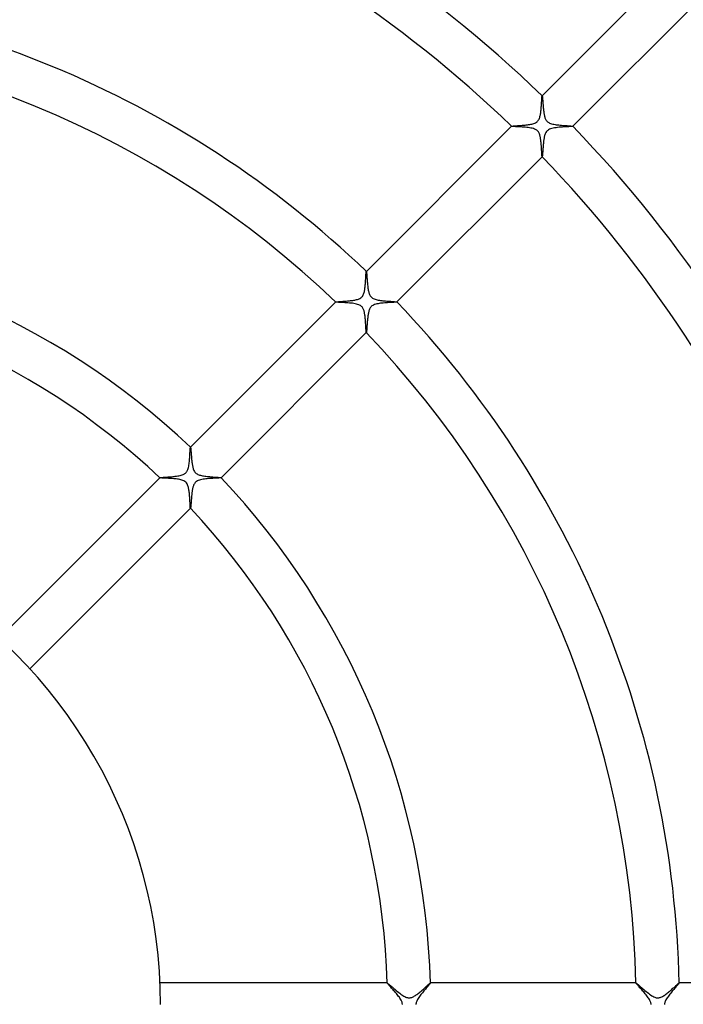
# Model space of a CAD drawing. Header units: millimetres. Extents: x -430 to 430, y -430 to 430.
# Tile 68 of 116: x 33 to 94, y 0 to 91. Entities that reach past the tile are written whole.
import ezdxf

# ---------------------------------------------------------------- set-up
doc = ezdxf.new("R2010")
doc.units = ezdxf.units.MM
doc.layers.add('HIDDEN', color=7, linetype='Continuous')
doc.layers.add('THICK', color=7, linetype='Continuous')

msp = doc.modelspace()

# ---------------------------------------------------------------- linework, layer by layer
at = {"layer": 'HIDDEN'}
for p, q in [((81.273, 83.852), (81.277, 83.911)), ((81.277, 83.911), (81.281, 83.965)), ((81.281, 83.965), (81.285, 84.011)), ((81.285, 84.011), (81.288, 84.051)), ((81.288, 84.051), (81.292, 84.083)), ((81.292, 84.083), (81.296, 84.108)), ((81.296, 84.108), (81.3, 84.124)), ((81.3, 84.124), (81.303, 84.132)), ((81.305, 84.134), (81.303, 84.132)), ((81.303, 84.132), (81.304, 84.132)), ((81.304, 84.132), (81.305, 84.133)), ((81.305, 84.133), (81.305, 84.133)), ((81.305, 84.133), (81.306, 84.133)), ((81.306, 84.133), (81.306, 84.132)), ((81.306, 84.132), (81.307, 84.132)), ((81.211, 82.921), (81.219, 83.018)), ((81.219, 83.018), (81.226, 83.114)), ((81.226, 83.114), (81.233, 83.21)), ((81.233, 83.21), (81.24, 83.302)), ((81.24, 83.302), (81.245, 83.392)), ((81.245, 83.392), (81.251, 83.479)), ((81.251, 83.479), (81.256, 83.563)), ((81.256, 83.563), (81.26, 83.642)), ((81.26, 83.642), (81.265, 83.717)), ((81.265, 83.717), (81.269, 83.787)), ((81.269, 83.787), (81.273, 83.852)), ((81.018, 81.965), (81.051, 82.043)), ((81.051, 82.043), (81.08, 82.125)), ((81.08, 82.125), (81.103, 82.207)), ((81.103, 82.207), (81.123, 82.29)), ((81.123, 82.29), (81.14, 82.372)), ((81.14, 82.372), (81.155, 82.457)), ((81.155, 82.457), (81.168, 82.545)), ((81.168, 82.545), (81.181, 82.637)), ((81.181, 82.637), (81.192, 82.73)), ((81.192, 82.73), (81.202, 82.825)), ((81.202, 82.825), (81.211, 82.921)), ((78.478, 81.307), (78.476, 81.305)), ((78.477, 81.305), (78.478, 81.306)), ((78.477, 81.304), (78.477, 81.305)), ((78.477, 81.305), (78.477, 81.305)), ((78.478, 81.304), (78.477, 81.304)), ((78.478, 81.307), (78.489, 81.311)), ((78.478, 81.306), (78.478, 81.307)), ((78.478, 81.303), (78.478, 81.304)), ((78.489, 81.311), (78.513, 81.316)), ((78.513, 81.316), (78.549, 81.321)), ((78.549, 81.321), (78.596, 81.327)), ((78.596, 81.327), (78.654, 81.332)), ((78.654, 81.332), (78.722, 81.338)), ((78.722, 81.338), (78.798, 81.344)), ((78.798, 81.344), (78.882, 81.35)), ((78.882, 81.35), (78.972, 81.357)), ((78.972, 81.357), (79.069, 81.364)), ((79.069, 81.364), (79.172, 81.371)), ((79.172, 81.371), (79.279, 81.379)), ((79.279, 81.379), (79.389, 81.387)), ((79.389, 81.387), (79.5, 81.396)), ((79.5, 81.396), (79.612, 81.406)), ((79.612, 81.406), (79.724, 81.417)), ((79.724, 81.417), (79.835, 81.428)), ((79.835, 81.428), (79.943, 81.441)), ((79.943, 81.441), (80.049, 81.455)), ((80.049, 81.455), (80.152, 81.471)), ((80.152, 81.471), (80.25, 81.488)), ((80.25, 81.488), (80.346, 81.508)), ((80.346, 81.508), (80.441, 81.532)), ((80.441, 81.532), (80.532, 81.56)), ((80.532, 81.56), (80.619, 81.592)), ((80.619, 81.592), (80.699, 81.63)), ((80.699, 81.63), (80.77, 81.673)), ((80.77, 81.673), (80.833, 81.719)), ((80.833, 81.719), (80.887, 81.77)), ((80.887, 81.77), (80.935, 81.828)), ((80.935, 81.828), (80.979, 81.892)), ((80.979, 81.892), (81.018, 81.965)), ((82.323, 81.13), (82.197, 81.101)), ((82.457, 81.155), (82.323, 81.13)), ((82.595, 81.175), (82.457, 81.155)), ((82.738, 81.193), (82.595, 81.175)), ((82.885, 81.208), (82.738, 81.193)), ((83.034, 81.22), (82.885, 81.208)), ((83.183, 81.232), (83.034, 81.22)), ((83.329, 81.241), (83.183, 81.232)), ((83.471, 81.25), (83.329, 81.241)), ((83.605, 81.258), (83.471, 81.25)), ((83.728, 81.265), (83.605, 81.258)), ((83.838, 81.272), (83.728, 81.265)), ((83.934, 81.279), (83.838, 81.272)), ((84.014, 81.285), (83.934, 81.279)), ((84.074, 81.291), (84.014, 81.285)), ((84.114, 81.297), (84.074, 81.291)), ((84.132, 81.303), (84.114, 81.297)), ((84.132, 81.307), (84.132, 81.306)), ((84.132, 81.306), (84.133, 81.306)), ((84.133, 81.305), (84.132, 81.304)), ((84.132, 81.303), (84.134, 81.305)), ((84.132, 81.304), (84.132, 81.303)), ((84.133, 81.306), (84.133, 81.305)), ((84.133, 81.305), (84.133, 81.305)), ((81.489, 80.252), (81.476, 80.18)), ((81.503, 80.322), (81.489, 80.252)), ((81.519, 80.39), (81.503, 80.322)), ((81.536, 80.455), (81.519, 80.39)), ((81.557, 80.525), (81.536, 80.455)), ((81.583, 80.597), (81.557, 80.525)), ((81.615, 80.67), (81.583, 80.597)), ((81.654, 80.742), (81.615, 80.67)), ((81.7, 80.809), (81.654, 80.742)), ((81.753, 80.87), (81.7, 80.809)), ((81.814, 80.925), (81.753, 80.87)), ((81.887, 80.976), (81.814, 80.925)), ((81.974, 81.022), (81.887, 80.976)), ((82.079, 81.064), (81.974, 81.022)), ((82.197, 81.101), (82.079, 81.064)), ((81.382, 79.325), (81.377, 79.252)), ((81.388, 79.399), (81.382, 79.325)), ((81.394, 79.475), (81.388, 79.399)), ((81.401, 79.553), (81.394, 79.475)), ((81.408, 79.631), (81.401, 79.553)), ((81.416, 79.711), (81.408, 79.631)), ((81.424, 79.792), (81.416, 79.711)), ((81.433, 79.872), (81.424, 79.792)), ((81.442, 79.951), (81.433, 79.872)), ((81.452, 80.029), (81.442, 79.951)), ((81.464, 80.105), (81.452, 80.029)), ((81.476, 80.18), (81.464, 80.105)), ((81.304, 78.478), (81.303, 78.478)), ((81.304, 78.477), (81.304, 78.478)), ((81.305, 78.477), (81.304, 78.477)), ((81.305, 78.476), (81.307, 78.478)), ((81.306, 78.478), (81.305, 78.477)), ((81.305, 78.477), (81.305, 78.477)), ((81.307, 78.478), (81.306, 78.478)), ((81.31, 78.484), (81.307, 78.478)), ((81.313, 78.495), (81.31, 78.484)), ((81.316, 78.511), (81.313, 78.495)), ((81.319, 78.533), (81.316, 78.511)), ((81.323, 78.559), (81.319, 78.533)), ((81.326, 78.59), (81.323, 78.559)), ((81.33, 78.626), (81.326, 78.59)), ((81.333, 78.666), (81.33, 78.626)), ((81.337, 78.71), (81.333, 78.666)), ((81.341, 78.758), (81.337, 78.71)), ((81.345, 78.81), (81.341, 78.758)), ((81.349, 78.864), (81.345, 78.81)), ((81.353, 78.922), (81.349, 78.864)), ((81.357, 78.983), (81.353, 78.922)), ((81.362, 79.047), (81.357, 78.983)), ((81.367, 79.113), (81.362, 79.047)), ((81.371, 79.182), (81.367, 79.113)), ((81.377, 79.252), (81.371, 79.182)), ((64.996, 67.401), (65, 67.473)), ((65, 67.473), (65.004, 67.539)), ((65.004, 67.539), (65.008, 67.601)), ((65.008, 67.601), (65.012, 67.657)), ((65.012, 67.657), (65.015, 67.708)), ((65.015, 67.708), (65.019, 67.752)), ((65.019, 67.752), (65.022, 67.789)), ((65.022, 67.789), (65.026, 67.819)), ((65.026, 67.819), (65.03, 67.842)), ((65.03, 67.842), (65.033, 67.858)), ((65.033, 67.858), (65.037, 67.865)), ((65.039, 67.867), (65.037, 67.865)), ((65.037, 67.865), (65.038, 67.866)), ((65.038, 67.866), (65.038, 67.866)), ((65.038, 67.866), (65.039, 67.866)), ((65.039, 67.866), (65.039, 67.866)), ((65.039, 67.866), (65.04, 67.866)), ((65.04, 67.866), (65.041, 67.865)), ((64.934, 66.524), (64.943, 66.616)), ((64.943, 66.616), (64.951, 66.71)), ((64.951, 66.71), (64.958, 66.803)), ((64.958, 66.803), (64.965, 66.896)), ((64.965, 66.896), (64.971, 66.988)), ((64.971, 66.988), (64.977, 67.077)), ((64.977, 67.077), (64.982, 67.163)), ((64.982, 67.163), (64.987, 67.246)), ((64.987, 67.246), (64.992, 67.326)), ((64.992, 67.326), (64.996, 67.401)), ((64.712, 65.623), (64.749, 65.692)), ((64.749, 65.692), (64.783, 65.768)), ((64.783, 65.768), (64.812, 65.847)), ((64.812, 65.847), (64.836, 65.928)), ((64.836, 65.928), (64.856, 66.01)), ((64.856, 66.01), (64.872, 66.09)), ((64.872, 66.09), (64.887, 66.171)), ((64.887, 66.171), (64.901, 66.256)), ((64.901, 66.256), (64.913, 66.343)), ((64.913, 66.343), (64.924, 66.433)), ((64.924, 66.433), (64.934, 66.524)), ((62.211, 65.04), (62.21, 65.038)), ((62.211, 65.04), (62.221, 65.044)), ((62.211, 65.039), (62.211, 65.04)), ((62.211, 65.038), (62.211, 65.039)), ((62.211, 65.039), (62.211, 65.039)), ((62.211, 65.037), (62.211, 65.038)), ((62.211, 65.038), (62.211, 65.038)), ((62.211, 65.036), (62.211, 65.037)), ((62.221, 65.044), (62.241, 65.049)), ((62.241, 65.049), (62.271, 65.053)), ((62.271, 65.053), (62.311, 65.058)), ((62.311, 65.058), (62.359, 65.063)), ((62.359, 65.063), (62.416, 65.068)), ((62.416, 65.068), (62.48, 65.074)), ((62.48, 65.074), (62.551, 65.079)), ((62.551, 65.079), (62.628, 65.085)), ((62.628, 65.085), (62.71, 65.091)), ((62.71, 65.091), (62.797, 65.097)), ((62.797, 65.097), (62.889, 65.104)), ((62.889, 65.104), (62.985, 65.111)), ((62.985, 65.111), (63.083, 65.119)), ((63.083, 65.119), (63.183, 65.127)), ((63.183, 65.127), (63.284, 65.136)), ((63.284, 65.136), (63.385, 65.145)), ((63.385, 65.145), (63.486, 65.155)), ((63.486, 65.155), (63.586, 65.166)), ((63.586, 65.166), (63.683, 65.177)), ((63.683, 65.177), (63.779, 65.19)), ((63.779, 65.19), (63.871, 65.204)), ((63.871, 65.204), (63.96, 65.22)), ((63.96, 65.22), (64.047, 65.237)), ((64.047, 65.237), (64.133, 65.257)), ((64.133, 65.257), (64.217, 65.28)), ((64.217, 65.28), (64.299, 65.307)), ((64.299, 65.307), (64.378, 65.338)), ((64.378, 65.338), (64.451, 65.375)), ((64.451, 65.375), (64.516, 65.415)), ((64.516, 65.415), (64.573, 65.459)), ((64.573, 65.459), (64.624, 65.508)), ((64.624, 65.508), (64.67, 65.562)), ((64.67, 65.562), (64.712, 65.623)), ((65.63, 64.716), (65.56, 64.668)), ((65.711, 64.759), (65.63, 64.716)), ((65.805, 64.797), (65.711, 64.759)), ((65.906, 64.829), (65.805, 64.797)), ((66.013, 64.856), (65.906, 64.829)), ((66.124, 64.879), (66.013, 64.856)), ((66.239, 64.898), (66.124, 64.879)), ((66.358, 64.915), (66.239, 64.898)), ((66.481, 64.929), (66.358, 64.915)), ((66.608, 64.942), (66.481, 64.929)), ((66.736, 64.953), (66.608, 64.942)), ((66.864, 64.963), (66.736, 64.953)), ((66.992, 64.972), (66.864, 64.963)), ((67.117, 64.98), (66.992, 64.972)), ((67.237, 64.987), (67.117, 64.98)), ((67.351, 64.993), (67.237, 64.987)), ((67.456, 64.999), (67.351, 64.993)), ((67.553, 65.005), (67.456, 64.999)), ((67.639, 65.01), (67.553, 65.005)), ((67.713, 65.016), (67.639, 65.01)), ((67.774, 65.021), (67.713, 65.016)), ((67.821, 65.026), (67.774, 65.021)), ((67.851, 65.032), (67.821, 65.026)), ((67.865, 65.037), (67.851, 65.032)), ((67.865, 65.041), (67.866, 65.04)), ((67.865, 65.037), (67.867, 65.039)), ((67.866, 65.038), (67.865, 65.037)), ((67.866, 65.04), (67.866, 65.039)), ((67.866, 65.039), (67.866, 65.039)), ((67.866, 65.039), (67.866, 65.038)), ((67.866, 65.038), (67.866, 65.038)), ((65.199, 63.836), (65.187, 63.753)), ((65.212, 63.917), (65.199, 63.836)), ((65.226, 63.995), (65.212, 63.917)), ((65.242, 64.071), (65.226, 63.995)), ((65.259, 64.143), (65.242, 64.071)), ((65.28, 64.217), (65.259, 64.143)), ((65.304, 64.29), (65.28, 64.217)), ((65.332, 64.363), (65.304, 64.29)), ((65.365, 64.432), (65.332, 64.363)), ((65.403, 64.498), (65.365, 64.432)), ((65.448, 64.56), (65.403, 64.498)), ((65.5, 64.616), (65.448, 64.56)), ((65.56, 64.668), (65.5, 64.616)), ((65.105, 62.901), (65.099, 62.824)), ((65.111, 62.979), (65.105, 62.901)), ((65.117, 63.061), (65.111, 62.979)), ((65.124, 63.144), (65.117, 63.061)), ((65.131, 63.23), (65.124, 63.144)), ((65.139, 63.317), (65.131, 63.23)), ((65.147, 63.406), (65.139, 63.317)), ((65.156, 63.494), (65.147, 63.406)), ((65.165, 63.581), (65.156, 63.494)), ((65.175, 63.668), (65.165, 63.581)), ((65.187, 63.753), (65.175, 63.668)), ((65.037, 62.211), (65.036, 62.211)), ((65.038, 62.211), (65.037, 62.211)), ((65.038, 62.21), (65.04, 62.211)), ((65.039, 62.211), (65.038, 62.211)), ((65.038, 62.211), (65.038, 62.211)), ((65.04, 62.211), (65.039, 62.211)), ((65.039, 62.211), (65.039, 62.211)), ((65.043, 62.218), (65.04, 62.211)), ((65.047, 62.232), (65.043, 62.218)), ((65.051, 62.251), (65.047, 62.232)), ((65.054, 62.278), (65.051, 62.251)), ((65.058, 62.31), (65.054, 62.278)), ((65.062, 62.348), (65.058, 62.31)), ((65.066, 62.392), (65.062, 62.348)), ((65.071, 62.441), (65.066, 62.392)), ((65.075, 62.495), (65.071, 62.441)), ((65.079, 62.553), (65.075, 62.495)), ((65.084, 62.615), (65.079, 62.553)), ((65.089, 62.681), (65.084, 62.615)), ((65.094, 62.751), (65.089, 62.681)), ((65.099, 62.824), (65.094, 62.751)), ((48.72, 50.959), (48.725, 51.063)), ((48.725, 51.063), (48.731, 51.161)), ((48.731, 51.161), (48.736, 51.251)), ((48.736, 51.251), (48.74, 51.333)), ((48.74, 51.333), (48.745, 51.406)), ((48.745, 51.406), (48.75, 51.468)), ((48.75, 51.468), (48.754, 51.52)), ((48.754, 51.52), (48.759, 51.559)), ((48.759, 51.559), (48.764, 51.585)), ((48.764, 51.585), (48.769, 51.597)), ((48.77, 51.599), (48.769, 51.597)), ((48.769, 51.597), (48.769, 51.598)), ((48.769, 51.598), (48.77, 51.598)), ((48.77, 51.598), (48.77, 51.598)), ((48.77, 51.598), (48.771, 51.598)), ((48.771, 51.598), (48.772, 51.598)), ((48.772, 51.598), (48.772, 51.597)), ((48.644, 50.046), (48.658, 50.159)), ((48.658, 50.159), (48.67, 50.275)), ((48.67, 50.275), (48.681, 50.392)), ((48.681, 50.392), (48.691, 50.509)), ((48.691, 50.509), (48.699, 50.625)), ((48.699, 50.625), (48.707, 50.739)), ((48.707, 50.739), (48.713, 50.851)), ((48.713, 50.851), (48.72, 50.959)), ((48.3, 49.187), (48.34, 49.223)), ((48.34, 49.223), (48.376, 49.262)), ((48.376, 49.262), (48.41, 49.304)), ((48.41, 49.304), (48.441, 49.349)), ((48.441, 49.349), (48.472, 49.402)), ((48.472, 49.402), (48.503, 49.465)), ((48.503, 49.465), (48.533, 49.54)), ((48.533, 49.54), (48.561, 49.628)), ((48.561, 49.628), (48.587, 49.725)), ((48.587, 49.725), (48.608, 49.827)), ((48.608, 49.827), (48.627, 49.935)), ((48.627, 49.935), (48.644, 50.046)), ((45.943, 48.771), (45.941, 48.769)), ((45.942, 48.77), (45.943, 48.771)), ((45.942, 48.769), (45.942, 48.77)), ((45.942, 48.77), (45.942, 48.77)), ((45.942, 48.768), (45.942, 48.769)), ((45.942, 48.769), (45.942, 48.769)), ((45.943, 48.768), (45.942, 48.768)), ((45.943, 48.771), (45.954, 48.776)), ((45.954, 48.776), (45.979, 48.781)), ((45.979, 48.781), (46.016, 48.787)), ((46.016, 48.787), (46.066, 48.792)), ((46.066, 48.792), (46.126, 48.798)), ((46.126, 48.798), (46.197, 48.805)), ((46.197, 48.805), (46.277, 48.811)), ((46.277, 48.811), (46.366, 48.818)), ((46.366, 48.818), (46.462, 48.825)), ((46.462, 48.825), (46.564, 48.833)), ((46.564, 48.833), (46.672, 48.841)), ((46.672, 48.841), (46.783, 48.85)), ((46.783, 48.85), (46.898, 48.859)), ((46.898, 48.859), (47.014, 48.869)), ((47.014, 48.869), (47.131, 48.88)), ((47.131, 48.88), (47.248, 48.893)), ((47.248, 48.893), (47.365, 48.906)), ((47.365, 48.906), (47.48, 48.921)), ((47.48, 48.921), (47.592, 48.937)), ((47.592, 48.937), (47.701, 48.956)), ((47.701, 48.956), (47.806, 48.978)), ((47.806, 48.978), (47.906, 49.002)), ((47.906, 49.002), (47.999, 49.03)), ((47.999, 49.03), (48.08, 49.06)), ((48.08, 49.06), (48.149, 49.091)), ((48.149, 49.091), (48.207, 49.123)), ((48.207, 49.123), (48.257, 49.154)), ((48.257, 49.154), (48.3, 49.187)), ((49.219, 48.336), (49.172, 48.281)), ((49.273, 48.386), (49.219, 48.336)), ((49.334, 48.432), (49.273, 48.386)), ((49.407, 48.475), (49.334, 48.432)), ((49.492, 48.514), (49.407, 48.475)), ((49.592, 48.55), (49.492, 48.514)), ((49.7, 48.581), (49.592, 48.55)), ((49.816, 48.606), (49.7, 48.581)), ((49.936, 48.627), (49.816, 48.606)), ((50.06, 48.645), (49.936, 48.627)), ((50.187, 48.661), (50.06, 48.645)), ((50.317, 48.674), (50.187, 48.661)), ((50.449, 48.686), (50.317, 48.674)), ((50.581, 48.696), (50.449, 48.686)), ((50.711, 48.705), (50.581, 48.696)), ((50.839, 48.713), (50.711, 48.705)), ((50.963, 48.72), (50.839, 48.713)), ((51.079, 48.726), (50.963, 48.72)), ((51.186, 48.732), (51.079, 48.726)), ((51.284, 48.738), (51.186, 48.732)), ((51.371, 48.743), (51.284, 48.738)), ((51.446, 48.748), (51.371, 48.743)), ((51.507, 48.753), (51.446, 48.748)), ((51.553, 48.758), (51.507, 48.753)), ((51.583, 48.763), (51.553, 48.758)), ((51.597, 48.769), (51.583, 48.763)), ((51.597, 48.772), (51.598, 48.772)), ((51.597, 48.769), (51.599, 48.77)), ((51.598, 48.769), (51.597, 48.769)), ((51.598, 48.772), (51.598, 48.771)), ((51.598, 48.771), (51.598, 48.77)), ((51.598, 48.77), (51.598, 48.77)), ((51.598, 48.77), (51.598, 48.769)), ((48.91, 47.396), (48.9, 47.319)), ((48.92, 47.473), (48.91, 47.396)), ((48.93, 47.549), (48.92, 47.473)), ((48.942, 47.622), (48.93, 47.549)), ((48.955, 47.694), (48.942, 47.622)), ((48.968, 47.764), (48.955, 47.694)), ((48.983, 47.831), (48.968, 47.764)), ((48.999, 47.895), (48.983, 47.831)), ((49.017, 47.958), (48.999, 47.895)), ((49.038, 48.024), (49.017, 47.958)), ((49.064, 48.09), (49.038, 48.024)), ((49.095, 48.156), (49.064, 48.09)), ((49.131, 48.221), (49.095, 48.156)), ((49.172, 48.281), (49.131, 48.221)), ((48.829, 46.51), (48.824, 46.447)), ((48.834, 46.575), (48.829, 46.51)), ((48.839, 46.643), (48.834, 46.575)), ((48.844, 46.712), (48.839, 46.643)), ((48.85, 46.784), (48.844, 46.712)), ((48.856, 46.857), (48.85, 46.784)), ((48.862, 46.931), (48.856, 46.857)), ((48.869, 47.007), (48.862, 46.931)), ((48.876, 47.084), (48.869, 47.007)), ((48.884, 47.161), (48.876, 47.084)), ((48.892, 47.24), (48.884, 47.161)), ((48.9, 47.319), (48.892, 47.24)), ((48.768, 45.942), (48.768, 45.943)), ((48.769, 45.942), (48.768, 45.942)), ((48.769, 45.941), (48.771, 45.943)), ((48.77, 45.942), (48.769, 45.942)), ((48.769, 45.942), (48.769, 45.942)), ((48.771, 45.943), (48.77, 45.942)), ((48.77, 45.942), (48.77, 45.942)), ((48.774, 45.948), (48.771, 45.943)), ((48.777, 45.96), (48.774, 45.948)), ((48.781, 45.976), (48.777, 45.96)), ((48.784, 45.998), (48.781, 45.976)), ((48.788, 46.025), (48.784, 45.998)), ((48.791, 46.056), (48.788, 46.025)), ((48.795, 46.092), (48.791, 46.056)), ((48.799, 46.132), (48.795, 46.092)), ((48.803, 46.176), (48.799, 46.132)), ((48.807, 46.224), (48.803, 46.176)), ((48.811, 46.275), (48.807, 46.224)), ((48.815, 46.33), (48.811, 46.275)), ((48.82, 46.387), (48.815, 46.33)), ((48.824, 46.447), (48.82, 46.387)), ((66.973, 2), (66.97, 2)), ((66.97, 1.998), (66.97, 1.999)), ((66.97, 1.999), (66.971, 1.999)), ((66.97, 1.997), (66.97, 1.998)), ((66.971, 1.999), (66.971, 2)), ((66.971, 2), (66.972, 2)), ((66.972, 2), (66.973, 2)), ((66.973, 2), (66.984, 1.996)), ((66.984, 1.996), (67.003, 1.983)), ((67.003, 1.983), (67.031, 1.962)), ((67.031, 1.962), (67.067, 1.934)), ((67.067, 1.934), (67.11, 1.899)), ((67.11, 1.899), (67.161, 1.857)), ((67.161, 1.857), (67.218, 1.809)), ((70.741, 1.814), (70.787, 1.855)), ((70.787, 1.855), (70.829, 1.892)), ((70.829, 1.892), (70.866, 1.924)), ((70.866, 1.924), (70.898, 1.95)), ((70.898, 1.95), (70.925, 1.972)), ((70.925, 1.972), (70.946, 1.987)), ((70.946, 1.987), (70.961, 1.997)), ((70.961, 1.997), (70.969, 2)), ((70.972, 2), (70.969, 2)), ((70.969, 2), (70.97, 2)), ((70.97, 2), (70.971, 2)), ((70.971, 2), (70.971, 1.999)), ((70.971, 1.999), (70.972, 1.999)), ((70.972, 1.999), (70.972, 1.998)), ((70.972, 1.998), (70.972, 1.997)), ((89.978, 1.999), (89.979, 2)), ((89.98, 2), (89.978, 2)), ((89.978, 1.998), (89.978, 1.999)), ((89.978, 1.999), (89.978, 1.999)), ((89.978, 1.997), (89.978, 1.998)), ((89.979, 2), (89.98, 2)), ((89.98, 2), (89.98, 2)), ((89.98, 2), (89.995, 1.994)), ((89.995, 1.994), (90.022, 1.975)), ((90.022, 1.975), (90.062, 1.944)), ((90.062, 1.944), (90.112, 1.903)), ((90.112, 1.903), (90.173, 1.852)), ((90.173, 1.852), (90.243, 1.792)), ((93.736, 1.805), (93.785, 1.848)), ((93.785, 1.848), (93.829, 1.886)), ((93.829, 1.886), (93.868, 1.92)), ((93.868, 1.92), (93.902, 1.948)), ((93.902, 1.948), (93.93, 1.971)), ((93.93, 1.971), (93.952, 1.987)), ((93.952, 1.987), (93.967, 1.997)), ((93.967, 1.997), (93.976, 2)), ((93.979, 2), (93.976, 2)), ((93.976, 2), (93.977, 2)), ((93.977, 2), (93.978, 2)), ((93.978, 2), (93.978, 1.999)), ((93.978, 1.999), (93.978, 1.999)), ((93.978, 1.999), (93.979, 1.998)), ((93.979, 1.998), (93.979, 1.997)), ((67.218, 1.809), (67.28, 1.755)), ((67.28, 1.755), (67.348, 1.697)), ((67.348, 1.697), (67.42, 1.635)), ((67.42, 1.635), (67.497, 1.569)), ((67.497, 1.569), (67.578, 1.5)), ((67.578, 1.5), (67.662, 1.428)), ((67.662, 1.428), (67.75, 1.354)), ((67.75, 1.354), (67.841, 1.278)), ((67.841, 1.278), (67.935, 1.201)), ((67.935, 1.201), (68.03, 1.124)), ((68.03, 1.124), (68.126, 1.049)), ((68.126, 1.049), (68.222, 0.976)), ((68.222, 0.976), (68.317, 0.908)), ((69.649, 0.893), (69.723, 0.946)), ((69.723, 0.946), (69.798, 1.002)), ((69.798, 1.002), (69.873, 1.061)), ((69.873, 1.061), (69.949, 1.122)), ((69.949, 1.122), (70.026, 1.185)), ((70.026, 1.185), (70.102, 1.25)), ((70.102, 1.25), (70.177, 1.314)), ((70.177, 1.314), (70.25, 1.377)), ((70.25, 1.377), (70.321, 1.439)), ((70.321, 1.439), (70.39, 1.5)), ((70.39, 1.5), (70.456, 1.559)), ((70.456, 1.559), (70.519, 1.616)), ((70.519, 1.616), (70.58, 1.67)), ((70.58, 1.67), (70.637, 1.722)), ((70.637, 1.722), (70.691, 1.77)), ((70.691, 1.77), (70.741, 1.814)), ((90.243, 1.792), (90.322, 1.725)), ((90.322, 1.725), (90.407, 1.651)), ((90.407, 1.651), (90.499, 1.572)), ((90.499, 1.572), (90.596, 1.488)), ((90.596, 1.488), (90.698, 1.401)), ((90.698, 1.401), (90.804, 1.311)), ((90.804, 1.311), (90.912, 1.222)), ((90.912, 1.222), (91.02, 1.134)), ((91.02, 1.134), (91.128, 1.049)), ((91.128, 1.049), (91.235, 0.968)), ((91.235, 0.968), (91.34, 0.893)), ((92.673, 0.908), (92.751, 0.965)), ((92.751, 0.965), (92.83, 1.026)), ((92.83, 1.026), (92.909, 1.088)), ((92.909, 1.088), (92.988, 1.152)), ((92.988, 1.152), (93.066, 1.217)), ((93.066, 1.217), (93.143, 1.282)), ((93.143, 1.282), (93.219, 1.347)), ((93.219, 1.347), (93.293, 1.411)), ((93.293, 1.411), (93.364, 1.474)), ((93.364, 1.474), (93.434, 1.536)), ((93.434, 1.536), (93.501, 1.595)), ((93.501, 1.595), (93.565, 1.652)), ((93.565, 1.652), (93.626, 1.707)), ((93.626, 1.707), (93.683, 1.758)), ((93.683, 1.758), (93.736, 1.805)), ((68.317, 0.908), (68.411, 0.844)), ((68.411, 0.844), (68.503, 0.787)), ((68.503, 0.787), (68.594, 0.737)), ((68.594, 0.737), (68.681, 0.696)), ((68.681, 0.696), (68.761, 0.665)), ((68.761, 0.665), (68.834, 0.644)), ((68.834, 0.644), (68.902, 0.631)), ((68.902, 0.631), (68.969, 0.625)), ((68.969, 0.625), (69.036, 0.626)), ((69.036, 0.626), (69.104, 0.633)), ((69.104, 0.633), (69.17, 0.647)), ((69.17, 0.647), (69.236, 0.667)), ((69.236, 0.667), (69.302, 0.692)), ((69.302, 0.692), (69.369, 0.722)), ((69.369, 0.722), (69.437, 0.758)), ((69.437, 0.758), (69.506, 0.799)), ((69.506, 0.799), (69.577, 0.843)), ((69.577, 0.843), (69.649, 0.893)), ((91.34, 0.893), (91.443, 0.825)), ((91.443, 0.825), (91.542, 0.766)), ((91.542, 0.766), (91.636, 0.717)), ((91.636, 0.717), (91.72, 0.681)), ((91.72, 0.681), (91.795, 0.655)), ((91.795, 0.655), (91.86, 0.639)), ((91.86, 0.639), (91.919, 0.629)), ((91.919, 0.629), (91.978, 0.625)), ((91.978, 0.625), (92.037, 0.626)), ((92.037, 0.626), (92.096, 0.632)), ((92.096, 0.632), (92.158, 0.644)), ((92.158, 0.644), (92.224, 0.662)), ((92.224, 0.662), (92.293, 0.688)), ((92.293, 0.688), (92.366, 0.721)), ((92.366, 0.721), (92.441, 0.76)), ((92.441, 0.76), (92.517, 0.804)), ((92.517, 0.804), (92.595, 0.854)), ((92.595, 0.854), (92.673, 0.908))]:
    msp.add_line(p, q, dxfattribs=at)
at = {"layer": 'THICK'}
for p, q in [((94.742, 97.57), (81.305, 84.134)), ((84.134, 81.305), (97.57, 94.742)), ((81.307, 84.132), (81.31, 84.126)), ((81.31, 84.126), (81.314, 84.114)), ((81.314, 84.114), (81.317, 84.096)), ((81.317, 84.096), (81.321, 84.073)), ((81.321, 84.073), (81.324, 84.045)), ((81.324, 84.045), (81.328, 84.011)), ((81.328, 84.011), (81.332, 83.973)), ((81.332, 83.973), (81.336, 83.93)), ((81.336, 83.93), (81.34, 83.882)), ((81.34, 83.882), (81.344, 83.831)), ((81.344, 83.831), (81.348, 83.777)), ((81.348, 83.777), (81.352, 83.718)), ((81.352, 83.718), (81.357, 83.657)), ((81.357, 83.657), (81.361, 83.593)), ((81.361, 83.593), (81.366, 83.526)), ((81.366, 83.526), (81.371, 83.456)), ((81.371, 83.456), (81.377, 83.384)), ((81.377, 83.384), (81.382, 83.31)), ((81.382, 83.31), (81.388, 83.234)), ((81.388, 83.234), (81.395, 83.157)), ((81.395, 83.157), (81.401, 83.078)), ((81.401, 83.078), (81.409, 82.997)), ((81.409, 82.997), (81.417, 82.916)), ((81.417, 82.916), (81.425, 82.834)), ((81.425, 82.834), (81.434, 82.753)), ((81.434, 82.753), (81.444, 82.674)), ((81.444, 82.674), (81.454, 82.595)), ((81.454, 82.595), (81.466, 82.518)), ((81.466, 82.518), (81.478, 82.444)), ((81.478, 82.444), (81.491, 82.371)), ((81.491, 82.371), (81.506, 82.301)), ((81.506, 82.301), (81.523, 82.231)), ((81.523, 82.231), (81.542, 82.16)), ((81.542, 82.16), (81.565, 82.089)), ((81.565, 82.089), (81.591, 82.02)), ((78.476, 81.305), (65.039, 67.867)), ((78.491, 81.298), (78.478, 81.303)), ((78.519, 81.293), (78.491, 81.298)), ((78.561, 81.288), (78.519, 81.293)), ((78.616, 81.283), (78.561, 81.288)), ((78.683, 81.278), (78.616, 81.283)), ((78.763, 81.273), (78.683, 81.278)), ((78.854, 81.268), (78.763, 81.273)), ((78.956, 81.262), (78.854, 81.268)), ((79.069, 81.256), (78.956, 81.262)), ((79.192, 81.248), (79.069, 81.256)), ((79.324, 81.24), (79.192, 81.248)), ((79.46, 81.231), (79.324, 81.24)), ((79.597, 81.221), (79.46, 81.231)), ((79.735, 81.209), (79.597, 81.221)), ((79.872, 81.196), (79.735, 81.209)), ((80.005, 81.18), (79.872, 81.196)), ((80.133, 81.162), (80.005, 81.18)), ((80.257, 81.141), (80.133, 81.162)), ((80.376, 81.116), (80.257, 81.141)), ((81.591, 82.02), (81.622, 81.953)), ((81.622, 81.953), (81.657, 81.89)), ((81.657, 81.89), (81.697, 81.83)), ((81.697, 81.83), (81.744, 81.774)), ((81.744, 81.774), (81.796, 81.725)), ((81.796, 81.725), (81.852, 81.681)), ((81.852, 81.681), (81.916, 81.641)), ((81.916, 81.641), (81.992, 81.603)), ((81.992, 81.603), (82.081, 81.568)), ((82.081, 81.568), (82.179, 81.537)), ((82.179, 81.537), (82.282, 81.51)), ((82.282, 81.51), (82.389, 81.488)), ((82.389, 81.488), (82.499, 81.469)), ((82.499, 81.469), (82.615, 81.452)), ((82.615, 81.452), (82.734, 81.436)), ((82.734, 81.436), (82.857, 81.423)), ((82.857, 81.423), (82.981, 81.41)), ((82.981, 81.41), (83.106, 81.399)), ((83.106, 81.399), (83.23, 81.389)), ((83.23, 81.389), (83.351, 81.379)), ((83.351, 81.379), (83.466, 81.371)), ((83.466, 81.371), (83.576, 81.363)), ((83.576, 81.363), (83.679, 81.355)), ((83.679, 81.355), (83.773, 81.348)), ((83.773, 81.348), (83.859, 81.341)), ((83.859, 81.341), (83.935, 81.335)), ((83.935, 81.335), (84, 81.329)), ((84, 81.329), (84.053, 81.323)), ((84.053, 81.323), (84.093, 81.318)), ((84.093, 81.318), (84.12, 81.312)), ((84.12, 81.312), (84.132, 81.307)), ((80.489, 81.087), (80.376, 81.116)), ((80.592, 81.052), (80.489, 81.087)), ((80.678, 81.014), (80.592, 81.052)), ((80.75, 80.975), (80.678, 81.014)), ((80.809, 80.934), (80.75, 80.975)), ((80.862, 80.889), (80.809, 80.934)), ((80.91, 80.838), (80.862, 80.889)), ((80.953, 80.782), (80.91, 80.838)), ((80.991, 80.723), (80.953, 80.782)), ((81.023, 80.66), (80.991, 80.723)), ((81.051, 80.595), (81.023, 80.66)), ((81.075, 80.527), (81.051, 80.595)), ((81.096, 80.458), (81.075, 80.527)), ((81.114, 80.388), (81.096, 80.458)), ((81.129, 80.319), (81.114, 80.388)), ((81.143, 80.251), (81.129, 80.319)), ((81.155, 80.181), (81.143, 80.251)), ((81.166, 80.109), (81.155, 80.181)), ((81.176, 80.035), (81.166, 80.109)), ((81.186, 79.959), (81.176, 80.035)), ((81.194, 79.882), (81.186, 79.959)), ((81.202, 79.804), (81.194, 79.882)), ((81.21, 79.725), (81.202, 79.804)), ((81.217, 79.646), (81.21, 79.725)), ((81.223, 79.568), (81.217, 79.646)), ((81.229, 79.49), (81.223, 79.568)), ((81.234, 79.414), (81.229, 79.49)), ((81.239, 79.34), (81.234, 79.414)), ((81.244, 79.267), (81.239, 79.34)), ((67.867, 65.039), (81.305, 78.476)), ((81.248, 79.196), (81.244, 79.267)), ((81.252, 79.127), (81.248, 79.196)), ((81.256, 79.06), (81.252, 79.127)), ((81.26, 78.996), (81.256, 79.06)), ((81.263, 78.934), (81.26, 78.996)), ((81.267, 78.875), (81.263, 78.934)), ((81.27, 78.82), (81.267, 78.875)), ((81.273, 78.767), (81.27, 78.82)), ((81.276, 78.718), (81.273, 78.767)), ((81.279, 78.673), (81.276, 78.718)), ((81.282, 78.632), (81.279, 78.673)), ((81.285, 78.595), (81.282, 78.632)), ((81.288, 78.562), (81.285, 78.595)), ((81.291, 78.535), (81.288, 78.562)), ((81.294, 78.513), (81.291, 78.535)), ((81.297, 78.496), (81.294, 78.513)), ((81.3, 78.484), (81.297, 78.496)), ((81.303, 78.478), (81.3, 78.484)), ((65.041, 67.865), (65.045, 67.857)), ((65.045, 67.857), (65.049, 67.84)), ((65.049, 67.84), (65.053, 67.814)), ((65.053, 67.814), (65.058, 67.78)), ((65.058, 67.78), (65.063, 67.738)), ((65.063, 67.738), (65.067, 67.689)), ((65.067, 67.689), (65.072, 67.633)), ((65.072, 67.633), (65.077, 67.571)), ((65.077, 67.571), (65.083, 67.504)), ((65.083, 67.504), (65.088, 67.431)), ((65.088, 67.431), (65.094, 67.354)), ((65.094, 67.354), (65.1, 67.272)), ((65.1, 67.272), (65.106, 67.187)), ((65.106, 67.187), (65.113, 67.098)), ((65.113, 67.098), (65.12, 67.006)), ((65.12, 67.006), (65.128, 66.911)), ((65.128, 66.911), (65.137, 66.815)), ((65.137, 66.815), (65.146, 66.716)), ((65.146, 66.716), (65.156, 66.616)), ((65.156, 66.616), (65.167, 66.516)), ((65.167, 66.516), (65.179, 66.417)), ((65.179, 66.417), (65.192, 66.321)), ((65.192, 66.321), (65.206, 66.227)), ((65.206, 66.227), (65.222, 66.137)), ((65.222, 66.137), (65.24, 66.05)), ((65.24, 66.05), (65.259, 65.967)), ((65.259, 65.967), (65.281, 65.889)), ((65.281, 65.889), (65.305, 65.815)), ((65.305, 65.815), (65.332, 65.747)), ((65.332, 65.747), (65.361, 65.683)), ((65.361, 65.683), (65.395, 65.624)), ((62.21, 65.038), (48.77, 51.599)), ((62.224, 65.031), (62.211, 65.036)), ((62.252, 65.027), (62.224, 65.031)), ((62.294, 65.022), (62.252, 65.027)), ((62.349, 65.017), (62.294, 65.022)), ((62.416, 65.012), (62.349, 65.017)), ((62.496, 65.007), (62.416, 65.012)), ((62.587, 65.002), (62.496, 65.007)), ((62.69, 64.996), (62.587, 65.002)), ((62.804, 64.99), (62.69, 64.996)), ((62.928, 64.983), (62.804, 64.99)), ((63.06, 64.975), (62.928, 64.983)), ((63.197, 64.966), (63.06, 64.975)), ((63.335, 64.956), (63.197, 64.966)), ((63.473, 64.945), (63.335, 64.956)), ((63.61, 64.931), (63.473, 64.945)), ((63.744, 64.916), (63.61, 64.931)), ((63.874, 64.898), (63.744, 64.916)), ((63.999, 64.877), (63.874, 64.898)), ((64.119, 64.851), (63.999, 64.877)), ((64.232, 64.821), (64.119, 64.851)), ((64.334, 64.786), (64.232, 64.821)), ((64.417, 64.749), (64.334, 64.786)), ((64.486, 64.712), (64.417, 64.749)), ((65.395, 65.624), (65.432, 65.569)), ((65.432, 65.569), (65.474, 65.518)), ((65.474, 65.518), (65.52, 65.472)), ((65.52, 65.472), (65.569, 65.432)), ((65.569, 65.432), (65.622, 65.395)), ((65.622, 65.395), (65.685, 65.361)), ((65.685, 65.361), (65.758, 65.327)), ((65.758, 65.327), (65.844, 65.295)), ((65.844, 65.295), (65.937, 65.267)), ((65.937, 65.267), (66.035, 65.243)), ((66.035, 65.243), (66.137, 65.222)), ((66.137, 65.222), (66.242, 65.204)), ((66.242, 65.204), (66.351, 65.188)), ((66.351, 65.188), (66.463, 65.173)), ((66.463, 65.173), (66.578, 65.16)), ((66.578, 65.16), (66.695, 65.148)), ((66.695, 65.148), (66.812, 65.137)), ((66.812, 65.137), (66.928, 65.127)), ((66.928, 65.127), (67.044, 65.118)), ((67.044, 65.118), (67.155, 65.109)), ((67.155, 65.109), (67.261, 65.101)), ((67.261, 65.101), (67.362, 65.093)), ((67.362, 65.093), (67.455, 65.086)), ((67.455, 65.086), (67.542, 65.08)), ((67.542, 65.08), (67.62, 65.073)), ((67.62, 65.073), (67.688, 65.067)), ((67.688, 65.067), (67.747, 65.062)), ((67.747, 65.062), (67.794, 65.056)), ((67.794, 65.056), (67.831, 65.051)), ((67.831, 65.051), (67.854, 65.046)), ((67.854, 65.046), (67.865, 65.041)), ((64.542, 64.673), (64.486, 64.712)), ((64.593, 64.631), (64.542, 64.673)), ((64.641, 64.582), (64.593, 64.631)), ((64.683, 64.528), (64.641, 64.582)), ((64.721, 64.471), (64.683, 64.528)), ((64.753, 64.41), (64.721, 64.471)), ((64.78, 64.348), (64.753, 64.41)), ((64.804, 64.285), (64.78, 64.348)), ((64.824, 64.221), (64.804, 64.285)), ((64.842, 64.158), (64.824, 64.221)), ((64.857, 64.094), (64.842, 64.158)), ((64.871, 64.027), (64.857, 64.094)), ((64.884, 63.957), (64.871, 64.027)), ((64.896, 63.886), (64.884, 63.957)), ((64.907, 63.813), (64.896, 63.886)), ((64.917, 63.737), (64.907, 63.813)), ((64.926, 63.661), (64.917, 63.737)), ((64.934, 63.583), (64.926, 63.661)), ((64.942, 63.505), (64.934, 63.583)), ((64.949, 63.427), (64.942, 63.505)), ((64.955, 63.349), (64.949, 63.427)), ((64.961, 63.272), (64.955, 63.349)), ((64.966, 63.195), (64.961, 63.272)), ((64.972, 63.119), (64.966, 63.195)), ((64.976, 63.044), (64.972, 63.119)), ((64.981, 62.971), (64.976, 63.044)), ((64.985, 62.9), (64.981, 62.971)), ((64.989, 62.83), (64.985, 62.9)), ((51.599, 48.77), (65.038, 62.21)), ((64.992, 62.762), (64.989, 62.83)), ((64.996, 62.697), (64.992, 62.762)), ((64.999, 62.635), (64.996, 62.697)), ((65.003, 62.576), (64.999, 62.635)), ((65.006, 62.52), (65.003, 62.576)), ((65.009, 62.468), (65.006, 62.52)), ((65.012, 62.42), (65.009, 62.468)), ((65.015, 62.376), (65.012, 62.42)), ((65.018, 62.336), (65.015, 62.376)), ((65.021, 62.302), (65.018, 62.336)), ((65.024, 62.273), (65.021, 62.302)), ((65.027, 62.249), (65.024, 62.273)), ((65.03, 62.23), (65.027, 62.249)), ((65.033, 62.218), (65.03, 62.23)), ((65.036, 62.211), (65.033, 62.218)), ((48.772, 51.597), (48.776, 51.591)), ((48.776, 51.591), (48.779, 51.578)), ((48.779, 51.578), (48.783, 51.56)), ((48.783, 51.56), (48.787, 51.535)), ((48.787, 51.535), (48.791, 51.505)), ((48.791, 51.505), (48.795, 51.469)), ((48.795, 51.469), (48.799, 51.428)), ((48.799, 51.428), (48.803, 51.383)), ((48.803, 51.383), (48.808, 51.332)), ((48.808, 51.332), (48.812, 51.277)), ((48.812, 51.277), (48.817, 51.219)), ((48.817, 51.219), (48.822, 51.156)), ((48.822, 51.156), (48.827, 51.09)), ((48.827, 51.09), (48.833, 51.021)), ((48.833, 51.021), (48.838, 50.948)), ((48.838, 50.948), (48.844, 50.873)), ((48.844, 50.873), (48.85, 50.796)), ((48.85, 50.796), (48.857, 50.716)), ((48.857, 50.716), (48.864, 50.634)), ((48.864, 50.634), (48.871, 50.55)), ((48.871, 50.55), (48.88, 50.465)), ((48.88, 50.465), (48.888, 50.378)), ((48.888, 50.378), (48.898, 50.291)), ((48.898, 50.291), (48.908, 50.205)), ((48.908, 50.205), (48.919, 50.119)), ((48.919, 50.119), (48.931, 50.035)), ((48.931, 50.035), (48.944, 49.953)), ((48.944, 49.953), (48.958, 49.874)), ((48.958, 49.874), (48.974, 49.796)), ((48.974, 49.796), (48.991, 49.722)), ((48.991, 49.722), (49.009, 49.652)), ((49.009, 49.652), (49.031, 49.581)), ((49.031, 49.581), (49.058, 49.507)), ((49.058, 49.507), (49.091, 49.433)), ((49.091, 49.433), (49.132, 49.36)), ((49.132, 49.36), (49.18, 49.29)), ((49.18, 49.29), (49.238, 49.226)), ((49.238, 49.226), (49.303, 49.17)), ((45.941, 48.769), (31.082, 33.91)), ((45.953, 48.763), (45.943, 48.768)), ((45.974, 48.759), (45.953, 48.763)), ((46.006, 48.755), (45.974, 48.759)), ((46.048, 48.751), (46.006, 48.755)), ((46.099, 48.747), (46.048, 48.751)), ((46.159, 48.744), (46.099, 48.747)), ((46.227, 48.74), (46.159, 48.744)), ((46.302, 48.736), (46.227, 48.74)), ((46.384, 48.731), (46.302, 48.736)), ((46.473, 48.727), (46.384, 48.731)), ((46.568, 48.722), (46.473, 48.727)), ((46.669, 48.716), (46.568, 48.722)), ((46.776, 48.71), (46.669, 48.716)), ((46.887, 48.703), (46.776, 48.71)), ((47.003, 48.696), (46.887, 48.703)), ((47.119, 48.687), (47.003, 48.696)), ((47.234, 48.677), (47.119, 48.687)), ((47.348, 48.666), (47.234, 48.677)), ((47.459, 48.654), (47.348, 48.666)), ((47.567, 48.64), (47.459, 48.654)), ((47.671, 48.624), (47.567, 48.64)), ((47.771, 48.606), (47.671, 48.624)), ((47.872, 48.583), (47.771, 48.606)), ((47.973, 48.556), (47.872, 48.583)), ((48.07, 48.523), (47.973, 48.556)), ((48.164, 48.481), (48.07, 48.523)), ((48.252, 48.429), (48.164, 48.481)), ((48.332, 48.365), (48.252, 48.429)), ((48.401, 48.29), (48.332, 48.365)), ((49.303, 49.17), (49.376, 49.122)), ((49.376, 49.122), (49.453, 49.082)), ((49.453, 49.082), (49.533, 49.048)), ((49.533, 49.048), (49.616, 49.02)), ((49.616, 49.02), (49.704, 48.995)), ((49.704, 48.995), (49.796, 48.974)), ((49.796, 48.974), (49.89, 48.955)), ((49.89, 48.955), (49.988, 48.938)), ((49.988, 48.938), (50.09, 48.923)), ((50.09, 48.923), (50.195, 48.909)), ((50.195, 48.909), (50.302, 48.896)), ((50.302, 48.896), (50.411, 48.885)), ((50.411, 48.885), (50.521, 48.874)), ((50.521, 48.874), (50.632, 48.864)), ((50.632, 48.864), (50.741, 48.855)), ((50.741, 48.855), (50.846, 48.846)), ((50.846, 48.846), (50.948, 48.838)), ((50.948, 48.838), (51.044, 48.831)), ((51.044, 48.831), (51.136, 48.824)), ((51.136, 48.824), (51.221, 48.817)), ((51.221, 48.817), (51.3, 48.811)), ((51.3, 48.811), (51.371, 48.804)), ((51.371, 48.804), (51.434, 48.798)), ((51.434, 48.798), (51.487, 48.793)), ((51.487, 48.793), (51.531, 48.787)), ((51.531, 48.787), (51.565, 48.782)), ((51.565, 48.782), (51.587, 48.777)), ((51.587, 48.777), (51.597, 48.772)), ((48.457, 48.208), (48.401, 48.29)), ((48.502, 48.12), (48.457, 48.208)), ((48.537, 48.031), (48.502, 48.12)), ((48.565, 47.944), (48.537, 48.031)), ((48.585, 47.864), (48.565, 47.944)), ((48.603, 47.785), (48.585, 47.864)), ((48.618, 47.703), (48.603, 47.785)), ((48.632, 47.618), (48.618, 47.703)), ((48.645, 47.53), (48.632, 47.618)), ((48.656, 47.44), (48.645, 47.53)), ((48.666, 47.348), (48.656, 47.44)), ((48.675, 47.254), (48.666, 47.348)), ((48.684, 47.16), (48.675, 47.254)), ((48.691, 47.066), (48.684, 47.16)), ((48.698, 46.973), (48.691, 47.066)), ((48.704, 46.882), (48.698, 46.973)), ((48.709, 46.793), (48.704, 46.882)), ((48.714, 46.707), (48.709, 46.793)), ((48.719, 46.623), (48.714, 46.707)), ((48.723, 46.543), (48.719, 46.623)), ((48.727, 46.466), (48.723, 46.543)), ((33.91, 31.082), (48.769, 45.941)), ((48.731, 46.393), (48.727, 46.466)), ((48.734, 46.324), (48.731, 46.393)), ((48.738, 46.26), (48.734, 46.324)), ((48.741, 46.2), (48.738, 46.26)), ((48.744, 46.145), (48.741, 46.2)), ((48.748, 46.096), (48.744, 46.145)), ((48.751, 46.053), (48.748, 46.096)), ((48.754, 46.017), (48.751, 46.053)), ((48.757, 45.988), (48.754, 46.017)), ((48.761, 45.965), (48.757, 45.988)), ((48.764, 45.95), (48.761, 45.965)), ((48.768, 45.943), (48.764, 45.95)), ((66.97, 2), (45.957, 2)), ((66.975, 1.986), (66.97, 1.997)), ((66.99, 1.965), (66.975, 1.986)), ((67.014, 1.935), (66.99, 1.965)), ((67.046, 1.897), (67.014, 1.935)), ((67.086, 1.851), (67.046, 1.897)), ((67.133, 1.798), (67.086, 1.851)), ((70.842, 1.824), (70.798, 1.771)), ((70.88, 1.87), (70.842, 1.824)), ((70.913, 1.91), (70.88, 1.87)), ((70.938, 1.943), (70.913, 1.91)), ((70.957, 1.969), (70.938, 1.943)), ((70.968, 1.987), (70.957, 1.969)), ((70.972, 1.997), (70.968, 1.987)), ((89.978, 2), (70.972, 2)), ((89.982, 1.987), (89.978, 1.997)), ((89.995, 1.968), (89.982, 1.987)), ((90.016, 1.94), (89.995, 1.968)), ((90.045, 1.906), (90.016, 1.94)), ((90.081, 1.863), (90.045, 1.906)), ((90.124, 1.814), (90.081, 1.863)), ((93.879, 1.861), (93.838, 1.812)), ((93.914, 1.904), (93.879, 1.861)), ((93.942, 1.94), (93.914, 1.904)), ((93.962, 1.967), (93.942, 1.94)), ((93.975, 1.987), (93.962, 1.967)), ((93.979, 1.997), (93.975, 1.987)), ((112.982, 2), (93.979, 2)), ((67.186, 1.739), (67.133, 1.798)), ((67.244, 1.674), (67.186, 1.739)), ((67.307, 1.604), (67.244, 1.674)), ((67.374, 1.53), (67.307, 1.604)), ((67.444, 1.452), (67.374, 1.53)), ((67.517, 1.371), (67.444, 1.452)), ((67.591, 1.287), (67.517, 1.371)), ((67.665, 1.202), (67.591, 1.287)), ((67.74, 1.115), (67.665, 1.202)), ((67.815, 1.027), (67.74, 1.115)), ((67.888, 0.938), (67.815, 1.027)), ((67.959, 0.849), (67.888, 0.938)), ((70.084, 0.919), (70.015, 0.829)), ((70.155, 1.008), (70.084, 0.919)), ((70.228, 1.098), (70.155, 1.008)), ((70.301, 1.186), (70.228, 1.098)), ((70.373, 1.272), (70.301, 1.186)), ((70.443, 1.355), (70.373, 1.272)), ((70.51, 1.434), (70.443, 1.355)), ((70.575, 1.51), (70.51, 1.434)), ((70.637, 1.582), (70.575, 1.51)), ((70.695, 1.65), (70.637, 1.582)), ((70.749, 1.713), (70.695, 1.65)), ((70.798, 1.771), (70.749, 1.713)), ((90.173, 1.76), (90.124, 1.814)), ((90.227, 1.699), (90.173, 1.76)), ((90.285, 1.634), (90.227, 1.699)), ((90.348, 1.564), (90.285, 1.634)), ((90.414, 1.49), (90.348, 1.564)), ((90.483, 1.413), (90.414, 1.49)), ((90.554, 1.333), (90.483, 1.413)), ((90.626, 1.25), (90.554, 1.333)), ((90.7, 1.165), (90.626, 1.25)), ((90.773, 1.078), (90.7, 1.165)), ((90.847, 0.99), (90.773, 1.078)), ((90.919, 0.9), (90.847, 0.99)), ((93.125, 0.968), (93.054, 0.878)), ((93.197, 1.058), (93.125, 0.968)), ((93.271, 1.147), (93.197, 1.058)), ((93.345, 1.235), (93.271, 1.147)), ((93.417, 1.321), (93.345, 1.235)), ((93.488, 1.404), (93.417, 1.321)), ((93.555, 1.483), (93.488, 1.404)), ((93.62, 1.558), (93.555, 1.483)), ((93.681, 1.629), (93.62, 1.558)), ((93.738, 1.695), (93.681, 1.629)), ((93.791, 1.756), (93.738, 1.695)), ((93.838, 1.812), (93.791, 1.756)), ((68.027, 0.76), (67.959, 0.849)), ((68.092, 0.673), (68.027, 0.76)), ((68.151, 0.586), (68.092, 0.673)), ((68.206, 0.501), (68.151, 0.586)), ((68.253, 0.418), (68.206, 0.501)), ((68.292, 0.34), (68.253, 0.418)), ((68.321, 0.271), (68.292, 0.34)), ((68.343, 0.209), (68.321, 0.271)), ((68.358, 0.154), (68.343, 0.209)), ((68.367, 0.102), (68.358, 0.154)), ((68.373, 0.051), (68.367, 0.102)), ((68.375, 0), (68.373, 0.051)), ((69.627, 0.057), (69.625, 0)), ((69.634, 0.115), (69.627, 0.057)), ((69.648, 0.178), (69.634, 0.115)), ((69.668, 0.245), (69.648, 0.178)), ((69.697, 0.318), (69.668, 0.245)), ((69.734, 0.398), (69.697, 0.318)), ((69.779, 0.48), (69.734, 0.398)), ((69.83, 0.565), (69.779, 0.48)), ((69.887, 0.652), (69.83, 0.565)), ((69.949, 0.74), (69.887, 0.652)), ((70.015, 0.829), (69.949, 0.74)), ((90.989, 0.812), (90.919, 0.9)), ((91.056, 0.724), (90.989, 0.812)), ((91.118, 0.637), (91.056, 0.724)), ((91.175, 0.551), (91.118, 0.637)), ((91.226, 0.468), (91.175, 0.551)), ((91.269, 0.388), (91.226, 0.468)), ((91.304, 0.315), (91.269, 0.388)), ((91.33, 0.247), (91.304, 0.315)), ((91.35, 0.184), (91.33, 0.247)), ((91.364, 0.123), (91.35, 0.184)), ((91.373, 0.062), (91.364, 0.123)), ((91.375, 0), (91.373, 0.062)), ((92.627, 0.052), (92.624, 0)), ((92.633, 0.105), (92.627, 0.052)), ((92.644, 0.161), (92.633, 0.105)), ((92.661, 0.223), (92.644, 0.161)), ((92.685, 0.291), (92.661, 0.223)), ((92.718, 0.365), (92.685, 0.291)), ((92.759, 0.446), (92.718, 0.365)), ((92.808, 0.529), (92.759, 0.446)), ((92.862, 0.614), (92.808, 0.529)), ((92.922, 0.701), (92.862, 0.614)), ((92.986, 0.789), (92.922, 0.701)), ((93.054, 0.878), (92.986, 0.789))]:
    msp.add_line(p, q, dxfattribs=at)
for radius, start, end in [(117, 45.97826, 89.02177), (113, 46.01287, 88.98711), (94, 46.21764, 88.78239), (90, 46.27173, 88.72824), (117, 0.97821, 44.02178), (113, 1.01287, 43.98712), (71, 46.61218, 88.38785), (67, 46.70844, 88.29159), (94, 1.21765, 43.7824), (90, 1.27174, 43.72825), (71, 1.61213, 43.38786), (46, 0, 180.00002), (67, 1.70845, 43.29155)]:
    msp.add_arc((0, 0), radius, start, end, dxfattribs=at)

doc.saveas('drawing.dxf')
